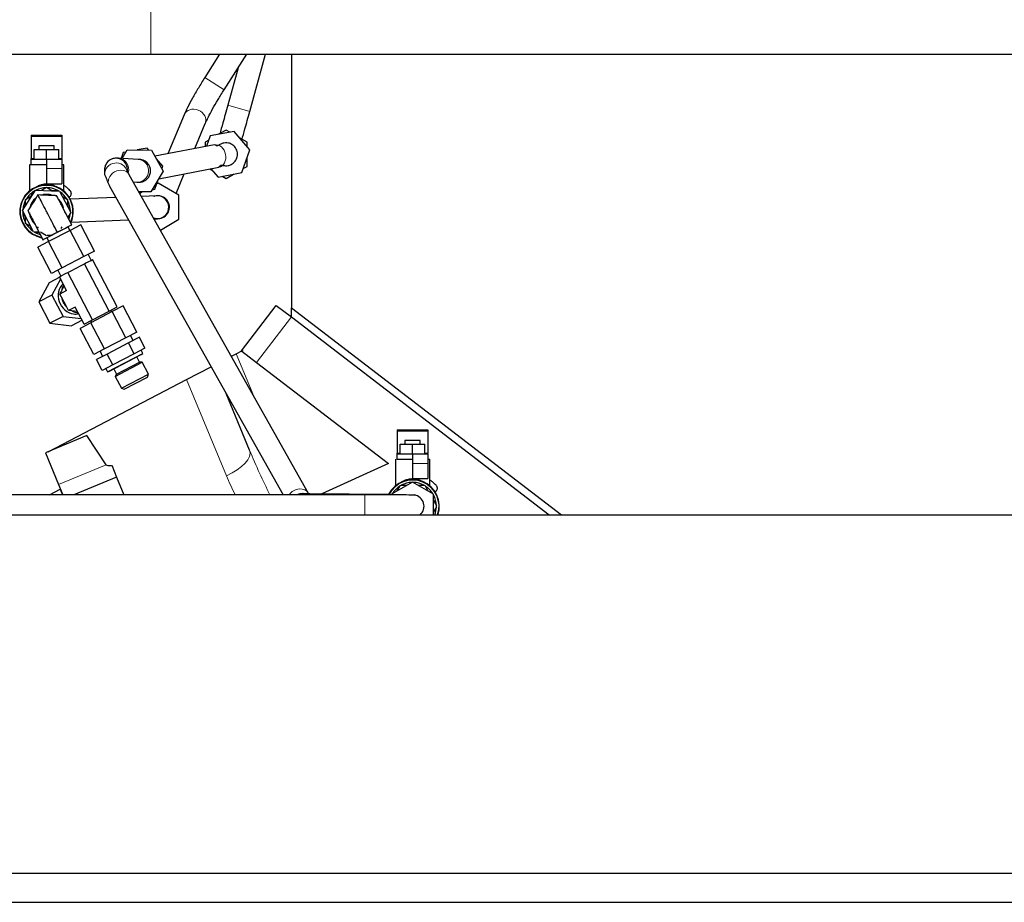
# Model space of a CAD drawing. Header units: inches. Extents: x 0 to 23760, y -13 to 16800.
# Tile 121 of 204: x 11010 to 11526, y 8454 to 8917. Entities that reach past the tile are written whole.
import ezdxf

# ---------------------------------------------------------------- set-up
doc = ezdxf.new("R2010")
doc.units = ezdxf.units.IN
doc.layers.add('254', color=7, linetype='Continuous', true_color=0xffffff)

msp = doc.modelspace()

# ---------------------------------------------------------------- linework, layer by layer
at = {"layer": '254', "color": 110, "linetype": 'Continuous', "lineweight": 13}
for p, q in [((11078.387, 8936.168), (11078.387, 8899.145)), ((11116.874, 8880.54), (11106.759, 8886.992)), ((11130.341, 8869.211), (11118.776, 8872.414)), ((11015.753, 8856.022), (11031.753, 8856.022)), ((11015.753, 8844.46), (11017.253, 8844.46)), ((11030.253, 8844.46), (11031.753, 8844.46)), ((11023.753, 8839.192), (11031.753, 8839.192)), ((11133.879, 8737.556), (11152.14, 8761.358)), ((11123.245, 8742.087), (11132.465, 8719.827)), ((11118.124, 8678.051), (11097.213, 8728.536)), ((11207.719, 8701.402), (11223.719, 8701.402)), ((11207.719, 8689.84), (11209.219, 8689.84)), ((11222.219, 8689.84), (11223.719, 8689.84)), ((11054.991, 8683.859), (11030.101, 8673.549)), ((11215.719, 8684.572), (11223.719, 8684.572)), ((11190.719, 8668.069), (11190.719, 8657.572))]:
    msp.add_line(p, q, dxfattribs=at)
at = {"layer": '254', "color": 2, "linetype": 'Continuous', "lineweight": 25}
for p, q in [((10878.387, 8899.145), (11078.387, 8899.145)), ((11078.387, 8899.145), (11722.407, 8899.145)), ((11114.51, 8899.145), (11106.759, 8886.992)), ((11116.876, 8880.539), (11128.743, 8899.145)), ((11130.341, 8869.211), (11138.63, 8899.144)), ((11152.186, 8899.149), (11152.186, 8766.24)), ((11124.211, 8892.039), (11118.776, 8872.414)), ((11116.876, 8880.539), (11116.874, 8880.54)), ((11095.928, 8867.461), (11087.404, 8847.005)), ((11101.529, 8849.703), (11107.005, 8862.845)), ((11107.005, 8862.845), (11107.05, 8862.958)), ((11015.753, 8856.692), (11015.753, 8856.022)), ((11015.753, 8856.692), (11031.753, 8856.692)), ((11031.753, 8856.692), (11031.753, 8856.022)), ((11109.584, 8856.333), (11107.687, 8850.88)), ((11122.06, 8858.716), (11109.584, 8856.333)), ((11117.886, 8859.421), (11113.996, 8857.175)), ((11119.842, 8858.292), (11117.886, 8859.421)), ((11130.362, 8849.103), (11122.06, 8858.716)), ((11015.753, 8856.022), (11015.753, 8844.46)), ((11027.753, 8851.192), (11019.753, 8851.192)), ((11019.753, 8851.192), (11019.753, 8849.192)), ((11027.753, 8849.192), (11027.753, 8851.192)), ((11031.753, 8856.022), (11031.753, 8844.46)), ((11111.799, 8851.665), (11080.573, 8845.701)), ((11108.842, 8854.2), (11106.886, 8853.07)), ((11106.886, 8853.07), (11106.886, 8850.727)), ((11128.886, 8853.07), (11124.996, 8855.316)), ((11128.886, 8850.812), (11128.886, 8853.07)), ((11017.253, 8849.192), (11023.753, 8849.192)), ((11017.253, 8844.192), (11017.253, 8849.192)), ((11023.753, 8849.192), (11030.253, 8849.192)), ((11023.753, 8844.192), (11023.753, 8849.192)), ((11030.253, 8844.192), (11030.253, 8849.192)), ((11063.979, 8847.621), (11062.911, 8844.553)), ((11063.357, 8844.527), (11066.046, 8849.075)), ((11065.341, 8847.881), (11063.979, 8847.621)), ((11066.046, 8849.075), (11078.747, 8848.941)), ((11076.455, 8850.004), (11071.297, 8849.019)), ((11077.361, 8848.955), (11076.455, 8850.004)), ((11078.747, 8848.941), (11084.982, 8837.874)), ((11126.188, 8837.107), (11130.362, 8849.103)), ((11023.753, 8841.192), (11014.753, 8841.192)), ((11014.753, 8841.192), (11014.753, 8827.416)), ((11015.753, 8844.192), (11015.753, 8844.46)), ((11015.753, 8844.192), (11023.753, 8844.192)), ((11015.753, 8841.192), (11015.753, 8844.192)), ((11023.753, 8844.192), (11031.753, 8844.192)), ((11023.753, 8844.192), (11023.753, 8839.192)), ((11031.753, 8844.192), (11031.753, 8844.46)), ((11031.753, 8844.192), (11031.753, 8839.192)), ((11032.753, 8841.192), (11031.753, 8841.192)), ((11032.753, 8827.416), (11032.753, 8841.192)), ((11071.786, 8844.045), (11061.37, 8844.641)), ((11071.87, 8844.044), (11071.846, 8844.042)), ((11084.757, 8840.391), (11081.325, 8844.366)), ((11128.886, 8840.369), (11128.886, 8844.861)), ((11023.753, 8839.192), (11023.753, 8831.192)), ((11031.753, 8839.192), (11031.753, 8831.192)), ((11054.185, 8838.644), (11054.193, 8836.148)), ((11066.188, 8837.723), (11066.185, 8838.684)), ((11161.178, 8668.773), (11067.162, 8835.942)), ((11084.982, 8837.874), (11078.516, 8826.942)), ((11082.616, 8833.874), (11114.05, 8839.878)), ((11084.302, 8839.082), (11084.757, 8840.391)), ((11091.715, 8826.151), (11095.998, 8836.43)), ((11109.305, 8838.972), (11110.776, 8838.123)), ((11109.938, 8839.093), (11113.712, 8834.723)), ((11113.712, 8834.723), (11126.188, 8837.107)), ((11117.886, 8834.018), (11121.776, 8836.264)), ((11126.93, 8839.239), (11128.886, 8840.369)), ((11023.753, 8831.192), (11031.753, 8831.192)), ((11069.284, 8832.169), (11071.101, 8832.065)), ((11080.583, 8828.395), (11082.309, 8833.355)), ((11082.209, 8831.639), (11081.587, 8831.28)), ((11093.209, 8825.288), (11082.209, 8831.639)), ((11115.93, 8835.147), (11117.886, 8834.018)), ((11011.063, 8817.246), (11017.888, 8827.959)), ((11015.701, 8824.745), (11017.195, 8827.334)), ((11017.888, 8827.959), (11030.578, 8827.405)), ((11021.03, 8827.821), (11023.753, 8829.394)), ((11023.753, 8829.394), (11026.922, 8827.564)), ((11026.701, 8827.692), (11029.69, 8827.692)), ((11030.578, 8827.405), (11036.443, 8816.138)), ((11056.702, 8830.06), (11147.804, 8668.073)), ((11078.516, 8826.942), (11072.186, 8827.009)), ((11072.296, 8826.812), (11073.265, 8826.997)), ((11074.152, 8826.988), (11072.677, 8826.136)), ((11079.221, 8828.135), (11080.583, 8828.395)), ((11093.209, 8812.587), (11093.209, 8825.288)), ((11012.753, 8823.043), (11015.922, 8824.872)), ((11012.753, 8819.898), (11012.753, 8823.043)), ((11032.03, 8824.615), (11034.753, 8823.043)), ((11034.753, 8823.043), (11034.753, 8819.384)), ((11060.059, 8824.091), (11036.163, 8823.173)), ((11081.555, 8824.917), (11073.535, 8824.609)), ((11016.928, 8805.979), (11011.063, 8817.246)), ((11012.753, 8813.745), (11011.258, 8816.334)), ((11031.707, 8819.821), (11031.783, 8819.67)), ((11034.753, 8819.639), (11036.248, 8817.05)), ((11036.443, 8816.138), (11034.891, 8813.702)), ((11012.753, 8810.341), (11012.753, 8814)), ((11015.476, 8808.769), (11012.753, 8810.341)), ((11016.728, 8811.771), (11016.627, 8811.971)), ((11041.715, 8809.695), (11036.076, 8806.76)), ((11036.624, 8811.182), (11066.67, 8812.336)), ((11048.872, 8795.947), (11041.715, 8809.695)), ((11080.146, 8812.854), (11082.015, 8812.926)), ((11083.462, 8806.959), (11093.209, 8812.587)), ((11019.814, 8805.853), (11016.928, 8805.979)), ((11019.898, 8805.692), (11017.816, 8805.692)), ((11023.753, 8803.99), (11020.584, 8805.82)), ((11036.076, 8806.76), (11024.81, 8800.895)), ((11026.627, 8804.378), (11032.09, 8807.222)), ((11031.806, 8808.639), (11031.258, 8807.69)), ((11036.037, 8806.739), (11034.998, 8808.735)), ((11043.234, 8793.011), (11036.076, 8806.76)), ((11024.81, 8800.895), (11019.182, 8797.965)), ((11023.821, 8802.917), (11024.86, 8800.921)), ((11031.967, 8787.146), (11024.81, 8800.895)), ((11026.339, 8784.217), (11019.182, 8797.965)), ((11048.872, 8795.947), (11043.234, 8793.011)), ((11047.205, 8791.133), (11045.589, 8794.237)), ((11043.234, 8793.011), (11031.967, 8787.146)), ((11041.841, 8788.341), (11043.571, 8789.241)), ((11043.571, 8789.241), (11044.436, 8789.692)), ((11056.5, 8764.405), (11043.571, 8789.241)), ((11044.436, 8789.692), (11047.062, 8791.059)), ((11047.062, 8791.059), (11047.928, 8791.509)), ((11060.857, 8766.673), (11047.928, 8791.509)), ((11031.967, 8787.146), (11026.339, 8784.217)), ((11029.622, 8785.926), (11031.238, 8782.821)), ((11031.379, 8782.895), (11034.001, 8784.259)), ((11034.001, 8784.259), (11034.865, 8784.709)), ((11034.865, 8784.709), (11036.594, 8785.609)), ((11047.794, 8759.873), (11034.865, 8784.709)), ((11036.594, 8785.609), (11041.841, 8788.341)), ((11025.18, 8779.331), (11019.66, 8769.298)), ((11030.653, 8782.18), (11025.18, 8779.331)), ((11031.137, 8781.251), (11026.528, 8772.873)), ((11030.516, 8782.445), (11031.379, 8782.895)), ((11034.252, 8775.267), (11030.516, 8782.445)), ((11034.252, 8775.267), (11030.667, 8773.4)), ((11030.667, 8773.4), (11031.514, 8774.94)), ((11031.514, 8774.94), (11033.008, 8777.657)), ((11026.528, 8772.873), (11019.66, 8769.298)), ((11019.66, 8769.298), (11025.525, 8758.031)), ((11026.528, 8772.873), (11032.393, 8761.607)), ((11031.567, 8771.671), (11030.667, 8773.4)), ((11034.298, 8766.423), (11031.567, 8771.671)), ((11035.199, 8764.694), (11034.298, 8766.423)), ((11038.784, 8766.561), (11035.199, 8764.694)), ((11036.946, 8764.505), (11035.199, 8764.694)), ((11040.028, 8764.171), (11036.946, 8764.505)), ((11043.445, 8757.609), (11038.784, 8766.561)), ((11058.24, 8764.184), (11046.974, 8758.319)), ((11047.794, 8759.873), (11056.5, 8764.405)), ((11056.5, 8764.405), (11060.857, 8766.673)), ((11057.934, 8764.024), (11057.473, 8764.911)), ((11063.879, 8767.119), (11058.24, 8764.184)), ((11065.398, 8750.435), (11058.24, 8764.184)), ((11071.036, 8753.37), (11063.879, 8767.119)), ((11125.945, 8743.643), (11144.206, 8767.445)), ((11144.206, 8767.445), (11152.14, 8761.358)), ((11152.186, 8766.24), (11293.805, 8657.573)), ((11152.264, 8761.261), (11152.264, 8766.177)), ((11032.393, 8761.607), (11025.525, 8758.031)), ((11032.393, 8761.607), (11041.899, 8760.577)), ((11042.383, 8759.647), (11036.91, 8756.798)), ((11046.974, 8758.319), (11041.346, 8755.389)), ((11043.445, 8757.609), (11047.794, 8759.873)), ((11046.828, 8759.37), (11047.29, 8758.483)), ((11054.131, 8744.57), (11046.974, 8758.319)), ((11152.14, 8761.358), (11287.414, 8657.574)), ((11025.525, 8758.031), (11036.91, 8756.798)), ((11048.503, 8741.64), (11041.346, 8755.389)), ((11071.036, 8753.37), (11065.398, 8750.435)), ((11065.398, 8750.435), (11054.131, 8744.57)), ((11066.783, 8747.774), (11055.516, 8741.909)), ((11072.421, 8750.709), (11066.783, 8747.774)), ((11069.738, 8742.097), (11066.783, 8747.774)), ((11069.138, 8749), (11067.753, 8751.661)), ((11075.376, 8745.032), (11072.421, 8750.709)), ((11054.131, 8744.57), (11048.503, 8741.64)), ((11051.786, 8743.349), (11053.172, 8740.688)), ((11075.376, 8745.032), (11069.738, 8742.097)), ((11074.325, 8742.284), (11073.423, 8744.016)), ((11123.245, 8742.087), (11126.541, 8743.803)), ((11125.945, 8743.643), (11126.062, 8743.554)), ((11126.247, 8743.412), (11133.879, 8737.556)), ((11055.516, 8741.909), (11049.888, 8738.979)), ((11052.843, 8733.302), (11049.888, 8738.979)), ((11058.471, 8736.232), (11055.516, 8741.909)), ((11055.698, 8732.587), (11074.325, 8742.284)), ((11056.708, 8732.945), (11073.452, 8741.661)), ((11069.738, 8742.097), (11058.471, 8736.232)), ((11059.758, 8730.202), (11073.95, 8737.59)), ((11060.502, 8731.371), (11072.566, 8737.65)), ((11072.566, 8737.65), (11071.112, 8740.443)), ((11073.95, 8737.59), (11072.566, 8737.65)), ((11073.452, 8741.661), (11074.325, 8742.284)), ((11077.194, 8731.358), (11073.95, 8737.59)), ((11120.693, 8740.759), (11123.245, 8742.087)), ((11133.879, 8737.556), (11203.027, 8684.505)), ((11058.471, 8736.232), (11052.843, 8733.302)), ((11054.796, 8734.319), (11055.698, 8732.587)), ((11055.698, 8732.587), (11056.708, 8732.945)), ((11059.049, 8734.163), (11060.502, 8731.371)), ((11097.213, 8728.536), (11110.043, 8735.215)), ((11024.525, 8690.697), (11097.213, 8728.536)), ((11060.502, 8731.371), (11059.758, 8730.202)), ((11059.758, 8730.202), (11063.002, 8723.97)), ((11063.002, 8723.97), (11077.194, 8731.358)), ((11064.529, 8723.489), (11076.712, 8729.832)), ((11076.712, 8729.832), (11077.194, 8731.358)), ((11063.002, 8723.97), (11064.529, 8723.489)), ((11130.255, 8691.424), (11117.911, 8721.226)), ((11207.719, 8702.072), (11207.719, 8701.402)), ((11207.719, 8702.072), (11223.719, 8702.072)), ((11207.719, 8701.402), (11207.719, 8689.84)), ((11223.719, 8702.072), (11223.719, 8701.402)), ((11223.719, 8701.402), (11223.719, 8689.84)), ((11044.846, 8699.114), (11023.222, 8690.157)), ((11054.991, 8683.859), (11044.846, 8699.114)), ((11219.719, 8696.572), (11211.719, 8696.572)), ((11211.719, 8696.572), (11211.719, 8694.572)), ((11219.719, 8694.572), (11219.719, 8696.572)), ((11209.219, 8694.572), (11215.719, 8694.572)), ((11209.219, 8689.572), (11209.219, 8694.572)), ((11215.719, 8694.572), (11222.219, 8694.572)), ((11215.719, 8689.572), (11215.719, 8694.572)), ((11222.219, 8689.572), (11222.219, 8694.572)), ((11023.222, 8690.157), (11030.101, 8673.549)), ((11206.719, 8686.687), (11206.719, 8672.796)), ((11207.719, 8689.572), (11207.719, 8689.84)), ((11207.719, 8689.572), (11215.719, 8689.572)), ((11207.719, 8686.572), (11207.719, 8689.572)), ((11215.719, 8689.572), (11215.719, 8684.572)), ((11215.719, 8689.572), (11223.719, 8689.572)), ((11223.719, 8689.572), (11223.719, 8689.84)), ((11223.719, 8689.572), (11223.719, 8684.572)), ((11224.719, 8672.795), (11224.719, 8686.687)), ((11057.898, 8683.529), (11060.454, 8677.357)), ((11203.027, 8684.505), (11168.094, 8668.574)), ((11215.719, 8684.572), (11215.719, 8676.572)), ((11223.719, 8684.572), (11223.719, 8676.572)), ((11060.454, 8677.357), (11038.036, 8668.072)), ((11060.454, 8677.357), (11064.3, 8668.072)), ((11215.719, 8676.572), (11223.719, 8676.572)), ((11025.209, 8668.072), (11030.85, 8671.008)), ((11030.101, 8673.549), (11032.37, 8668.072)), ((11030.85, 8671.008), (11032.068, 8668.069)), ((11215.719, 8674.773), (11204.719, 8668.422)), ((11207.666, 8670.124), (11209.161, 8672.713)), ((11209.782, 8673.072), (11212.771, 8673.072)), ((11226.719, 8668.422), (11215.719, 8674.773)), ((11218.667, 8673.072), (11221.656, 8673.072)), ((11222.277, 8672.713), (11223.772, 8670.124)), ((11190.719, 8668.072), (10964.209, 8668.072)), ((11203.134, 8668.205), (11161.807, 8668.64)), ((11190.719, 8668.072), (11190.719, 8668.069)), ((11226.719, 8657.572), (11226.719, 8668.422)), ((11226.719, 8665.019), (11228.214, 8662.43)), ((11228.214, 8661.713), (11226.719, 8659.124)), ((11005.643, 8657.572), (12148.643, 8657.572)), ((11005.643, 8469.572), (12148.643, 8469.572)), ((11005.643, 8454.285), (12148.643, 8454.285))]:
    msp.add_line(p, q, dxfattribs=at)
for centre, radius, start, end in [((11023.753, 8816.692), 14, 90, 259.3125), ((11023.753, 8816.692), 14, 335.58187, 90), ((11023.753, 8816.692), 12.5, 121.64236, 148.35792), ((11023.753, 8816.692), 12.5, 118.35764, 121.64236), ((11023.753, 8816.692), 12.5, 91.64208, 115.85685), ((11023.753, 8816.692), 9, 90, 103.03313), ((11023.753, 8816.692), 9, 70.29, 90), ((11023.753, 8816.692), 12.5, 61.64236, 88.35792), ((11023.753, 8816.692), 12.5, 58.35764, 61.64236), ((11023.753, 8816.692), 12.5, 30.8844, 55.85685), ((11023.753, 8816.692), 12.5, 151.64208, 175.85685), ((11023.753, 8816.692), 9, 130.74187, 164.21062), ((11023.753, 8816.692), 9, 10.97437, 44.01), ((11023.753, 8816.692), 12.5, 1.64236, 28.35792), ((11082.209, 8818.937), 6, 246.81938, 77.90625), ((11023.753, 8816.692), 12.5, 178.35764, 181.64236), ((11023.753, 8816.692), 12.5, 181.64236, 208.35792), ((11023.753, 8816.692), 9, 184.74188, 225.3825), ((11023.753, 8816.692), 12.5, 341.1543, 355.85685), ((11023.753, 8816.692), 12.5, 358.35764, 1.64236), ((11023.753, 8816.692), 12.5, 211.64208, 235.85685), ((11023.753, 8816.692), 12.5, 238.35764, 241.64236), ((11023.753, 8816.692), 12.5, 241.64236, 253.557), ((11023.753, 8816.692), 12.5, 271.64208, 285.86344), ((11215.719, 8662.072), 14, 341.25187, 154.01812), ((11215.719, 8662.072), 12.5, 121.64236, 148.35792), ((11215.719, 8662.072), 12.5, 118.35764, 121.64236), ((11215.719, 8662.072), 12.5, 91.64208, 118.35764), ((11215.719, 8662.072), 12.5, 61.64236, 88.35792), ((11215.719, 8662.072), 12.5, 58.35764, 61.64236), ((11215.719, 8662.072), 12.5, 31.64208, 58.35764), ((11157.72, 8662.683), 6, 96.26625, 116.08312), ((11215.719, 8662.072), 6, 311.41125, 80.33062), ((11215.719, 8662.072), 12.5, 1.64236, 28.35792), ((11215.719, 8662.072), 12.5, 338.89987, 358.35764), ((11215.719, 8662.072), 12.5, 358.35764, 1.64236)]:
    msp.add_arc(centre, radius, start, end, dxfattribs=at)
at = {"layer": '254', "color": 110, "linetype": 'Continuous', "lineweight": 13}
for centre, start, end in [((11023.753, 8816.692), 90, 258.37313), ((11023.753, 8816.692), 336.49875, 90), ((11215.719, 8662.072), 340.83, 154.04625)]:
    msp.add_arc(centre, 13.7, start, end, dxfattribs=at)
for centre, major_axis, ratio, start_param, end_param in [((11101.466, 8865.153), (-5.538, 2.308), 0.8453457, 3.1656225, 6.2831624), ((11112.925, 8845.772), (-1.126, 5.893), 0.7979576, 3.1416205, 6.283115), ((11060.193, 8836.168), (-6, -0.02), 0.9999501, 3.3727888, 6.2804117), ((11061.027, 8838.651), (0.343, 5.99), 0.9664043, 4.5020551, 6.2732261), ((11071.444, 8838.055), (0.343, 5.99), 0.9664043, 3.1416473, 6.2831417), ((11061.932, 8833.001), (-5.23, -2.941), 0.8554791, 3.1416211, 6.2831156), ((11081.785, 8818.921), (-0.23, 5.996), 0.9830413, 3.1416455, 6.28314), ((11114.549, 8684.918), (-15.706, -6.506), 0.4540206, 1.6104971, 3.1415927), ((11141.079, 8699.264), (-26.701, 65.994), 0.1824278, 1.6158849, 1.987966), ((11144.653, 8692.397), (-25.225, 65.165), 0.4288082, 1.6252309, 1.7834421), ((11155.949, 8665.832), (-5.23, -2.941), 0.8554791, 3.1533039, 5.269952), ((11161.744, 8662.64), (-0.063, -6), 0.8390025, 3.1414981, 3.5893714)]:
    msp.add_ellipse(centre, major_axis=major_axis, ratio=ratio, start_param=start_param, end_param=end_param, dxfattribs=at)
at = {"layer": '254', "color": 2, "linetype": 'Continuous', "lineweight": 25}
for centre, major_axis, ratio, start_param, end_param in [((11060.185, 8838.664), (-6, -0.02), 0.9999501, 3.1416091, 6.2831609), ((11072.281, 8838.008), (-6, 0), 1, 3.0685506, 4.785431), ((11037.913, 8771.64), (-4.156, 7.983), 0.8662907, 0.2030728, 2.6005007), ((11039.464, 8772.447), (-4.156, 7.983), 0.8662907, 0.4400108, 0.8584949), ((11039.464, 8772.447), (-4.156, 7.983), 0.8662907, 1.2359002, 1.9056925), ((11039.464, 8772.447), (-4.156, 7.983), 0.8662907, 2.2830977, 2.7015819), ((11037.913, 8771.64), (-4.156, 7.983), 0.8662907, 2.6005007, 2.9385164), ((11401.224, 8834.745), (346.273, 150.812), 0.0353801, 3.1478897, 3.2576361)]:
    msp.add_ellipse(centre, major_axis=major_axis, ratio=ratio, start_param=start_param, end_param=end_param, dxfattribs=at)
for points, knots in [([(11106.759, 8886.991), (11105.565, 8885.114), (11103.29, 8881.43), (11100.16, 8876.007), (11097.592, 8871.151), (11096.383, 8868.545), (11095.896, 8867.382)], [0, 0, 0, 0, 0.2472389, 0.4972896, 0.7489344, 1, 1, 1, 1]), ([(11107.037, 8862.924), (11107.45, 8863.909), (11108.494, 8866.149), (11110.776, 8870.438), (11113.634, 8875.359), (11115.747, 8878.769), (11116.875, 8880.539)], [0, 0, 0, 0, 0.248928, 0.4970747, 0.7469416, 1, 1, 1, 1]), ([(11118.776, 8872.414), (11117.86, 8869.105), (11116.406, 8863.857), (11115.095, 8859.122), (11114.598, 8857.329)], [0, 0, 0, 0, 0.5797887, 1, 1, 1, 1]), ([(11126.22, 8854.33), (11126.701, 8856.069), (11127.994, 8860.738), (11129.424, 8865.903), (11130.341, 8869.211)], [0, 0, 0, 0, 0.4108602, 1, 1, 1, 1]), ([(11123.848, 8846.16), (11123.892, 8846.584), (11123.892, 8847.477), (11123.563, 8848.832), (11122.913, 8850.095), (11122.034, 8851.119), (11120.809, 8852.044), (11119.26, 8852.654), (11117.557, 8852.772), (11116.15, 8852.513), (11115.073, 8852.086), (11114.299, 8851.661), (11113.583, 8851.237), (11113.056, 8851.079), (11112.597, 8851.514), (11112.103, 8851.592), (11111.792, 8851.664)], [0, 0, 0, 0, 0.0469917, 0.1008327, 0.154575, 0.2055836, 0.2517368, 0.3276836, 0.3935745, 0.4522885, 0.5031701, 0.5477364, 0.5887318, 0.6708907, 0.7655494, 1, 1, 1, 1]), ([(11114.058, 8839.88), (11114.155, 8840.182), (11114.704, 8840.465), (11114.944, 8841.114), (11115.898, 8840.935), (11116.608, 8840.794), (11117.641, 8840.676), (11119.044, 8840.764), (11120.767, 8841.33), (11122.182, 8842.413), (11123.109, 8843.674), (11123.601, 8844.808), (11123.851, 8845.663), (11123.848, 8846.121), (11123.848, 8846.16)], [0, 0, 0, 0, 0.2931163, 0.4623147, 0.5058203, 0.5513898, 0.6033674, 0.6665323, 0.7447073, 0.8384196, 0.889954, 0.9422043, 0.9950913, 1, 1, 1, 1]), ([(11061.43, 8844.638), (11061.306, 8844.649), (11060.991, 8844.662), (11059.943, 8844.684), (11058.386, 8844.441), (11056.708, 8843.584), (11055.416, 8842.414), (11054.442, 8840.738), (11054.203, 8839.44), (11054.185, 8838.716)], [0, 0, 0, 0, 0.0812222, 0.1674863, 0.3794106, 0.5134489, 0.664811, 0.8267231, 1, 1, 1, 1]), ([(11067.162, 8835.942), (11066.828, 8836.552), (11066.347, 8837.395), (11066.138, 8837.735), (11066.107, 8837.725), (11066.106, 8837.724)], [0, 0, 0, 0, 0.5261656, 0.9939821, 1, 1, 1, 1]), ([(11071.042, 8832.069), (11071.131, 8832.06), (11071.381, 8832.049), (11072.313, 8832.009), (11073.807, 8832.174), (11075.477, 8832.915), (11076.827, 8833.998), (11077.898, 8835.617), (11078.21, 8836.898), (11078.268, 8837.614)], [0, 0, 0, 0, 0.0805468, 0.16454, 0.3712657, 0.5045023, 0.6574954, 0.8238637, 1, 1, 1, 1]), ([(11035.336, 8824.226), (11035.554, 8824.293), (11036, 8824.517), (11036.475, 8825.044), (11036.715, 8825.636), (11036.771, 8826.148), (11036.719, 8826.571), (11036.61, 8826.902), (11036.489, 8827.141), (11036.393, 8827.287), (11036.334, 8827.364), (11036.312, 8827.392), (11036.301, 8827.406), (11036.29, 8827.419), (11036.276, 8827.436), (11036.205, 8827.52), (11035.728, 8828.078), (11034.432, 8829.319), (11033.359, 8830.119), (11032.884, 8830.434)], [0, 0, 0, 0, 0.0529586, 0.1137927, 0.1607494, 0.1995634, 0.2323657, 0.2593629, 0.280262, 0.2945938, 0.3001068, 0.302972, 0.305361, 0.3088516, 0.316007, 0.3395776, 0.5857431, 0.8322377, 1, 1, 1, 1]), ([(11019.221, 8825.398), (11018.232, 8823.846), (11016.734, 8821.529), (11015.039, 8818.788), (11014.24, 8817.628), (11013.995, 8817.187), (11013.964, 8817.151), (11013.953, 8817.132), (11013.95, 8817.119), (11013.989, 8817.017), (11014.084, 8816.867), (11014.26, 8816.504), (11014.405, 8816.235), (11014.514, 8816.032)], [0, 0, 0, 0, 0.5001296, 0.7501631, 0.8752147, 0.8829583, 0.8870412, 0.8879839, 0.8888402, 0.8906076, 0.9168589, 0.9373931, 1, 1, 1, 1]), ([(11029.409, 8805.826), (11028.627, 8807.329), (11027.062, 8810.335), (11025.302, 8813.717), (11024.128, 8815.971), (11023.345, 8817.476), (11021.985, 8820.089), (11020.276, 8823.371), (11019.423, 8825.01), (11019.247, 8825.348), (11019.22, 8825.4), (11019.222, 8825.396), (11019.22, 8825.399), (11019.221, 8825.398), (11019.221, 8825.398), (11019.221, 8825.398)], [0, 0, 0, 0, 0.1323611, 0.2647221, 0.2978124, 0.3309027, 0.3970832, 0.5294443, 0.6618053, 0.6948956, 0.7114407, 0.7279859, 0.7941664, 0.9265275, 1, 1, 1, 1]), ([(11029.593, 8823.882), (11029.489, 8824.087), (11029.336, 8824.396), (11029.134, 8824.746), (11029.065, 8824.909), (11029.026, 8824.967), (11029.004, 8824.976), (11028.974, 8824.97), (11028.93, 8824.972), (11028.866, 8824.977), (11028.751, 8824.985), (11028.545, 8824.993), (11028.176, 8825.005), (11027.517, 8825.036), (11026.342, 8825.088), (11023.525, 8825.21), (11021.059, 8825.318), (11019.221, 8825.398)], [0, 0, 0, 0, 0.062607, 0.0937048, 0.1093936, 0.111161, 0.1120173, 0.1158688, 0.118868, 0.1240567, 0.1333281, 0.150116, 0.1802164, 0.2337365, 0.3292395, 0.4998694, 1, 1, 1, 1]), ([(11030.218, 8822.676), (11030.009, 8823.077), (11029.659, 8823.751), (11029.277, 8824.498), (11029.087, 8824.848), (11029.041, 8824.946), (11029.02, 8824.974), (11028.957, 8824.969), (11028.837, 8824.981), (11028.645, 8824.989), (11028.332, 8824.999), (11028.098, 8825.009), (11027.94, 8825.016)], [0, 0, 0, 0, 0.3695298, 0.6203135, 0.6830094, 0.6986834, 0.7065204, 0.7143574, 0.7457053, 0.8084013, 0.8710972, 1, 1, 1, 1]), ([(11036.949, 8809.751), (11035.365, 8812.795), (11033.369, 8816.629), (11031.145, 8820.901), (11030.402, 8822.328), (11030.05, 8823.005), (11029.82, 8823.446), (11029.667, 8823.741), (11029.574, 8823.92), (11029.575, 8823.918), (11029.581, 8823.906)], [0, 0, 0, 0, 0.539186, 0.6847077, 0.7480355, 0.8010494, 0.8341023, 0.8745499, 0.9271259, 1, 1, 1, 1]), ([(11083.457, 8824.765), (11083.25, 8824.827), (11082.71, 8824.951), (11081.702, 8824.95), (11080.78, 8824.788), (11080.27, 8824.631), (11080.141, 8824.591), (11080.101, 8824.581), (11080.094, 8824.581), (11080.094, 8824.582)], [0, 0, 0, 0, 0.1613263, 0.4213959, 0.7711729, 0.8826022, 0.9288085, 0.9724332, 1, 1, 1, 1]), ([(11014.501, 8816.056), (11014.495, 8816.068), (11014.494, 8816.07), (11014.587, 8815.891), (11014.741, 8815.596), (11014.97, 8815.155), (11015.323, 8814.478), (11016.065, 8813.051), (11018.289, 8808.779), (11020.285, 8804.945), (11021.87, 8801.901)], [0, 0, 0, 0, 0.0728741, 0.1254501, 0.1658977, 0.1989506, 0.2519645, 0.3152923, 0.460814, 1, 1, 1, 1]), ([(11033.392, 8816.583), (11033.365, 8816.634), (11033.238, 8816.895), (11033.101, 8817.149), (11032.992, 8817.352)], [0, 0, 0, 0, 0.2028583, 1, 1, 1, 1]), ([(11016.571, 8812.081), (11016.539, 8812.143), (11016.491, 8812.235), (11016.433, 8812.346), (11016.405, 8812.399), (11016.395, 8812.419), (11016.394, 8812.422), (11016.393, 8812.423), (11016.393, 8812.423), (11016.393, 8812.422), (11016.394, 8812.42), (11016.398, 8812.413), (11016.409, 8812.392), (11016.443, 8812.327), (11016.734, 8811.768), (11017.017, 8811.224), (11017.276, 8810.726)], [0, 0, 0, 0, 0.0941065, 0.1415866, 0.1705284, 0.174424, 0.1758972, 0.1771138, 0.1781809, 0.1792648, 0.1805371, 0.1821185, 0.1926033, 0.2111681, 0.2775408, 1, 1, 1, 1]), ([(11017.479, 8810.34), (11017.624, 8810.062), (11017.91, 8809.509), (11018.229, 8808.886), (11018.419, 8808.536), (11018.465, 8808.438), (11018.486, 8808.41), (11018.549, 8808.415), (11018.669, 8808.403), (11018.861, 8808.395), (11019.173, 8808.385), (11019.407, 8808.375), (11019.564, 8808.368)], [0, 0, 0, 0, 0.2894514, 0.5722568, 0.6429581, 0.6606335, 0.6694712, 0.6783088, 0.7136595, 0.7843609, 0.8550622, 1, 1, 1, 1]), ([(11029.409, 8805.826), (11031.294, 8806.807), (11033.415, 8807.911), (11035.771, 8809.138), (11036.299, 8809.412), (11036.657, 8809.599), (11036.804, 8809.675), (11036.894, 8809.722), (11036.945, 8809.749), (11036.951, 8809.752), (11036.947, 8809.75), (11036.953, 8809.753), (11036.943, 8809.748), (11036.949, 8809.751), (11036.949, 8809.751)], [0, 0, 0, 0, 0.5, 0.5625, 0.625, 0.640625, 0.65625, 0.6640625, 0.6660156, 0.6679688, 0.671875, 0.6875, 0.75, 1, 1, 1, 1]), ([(11021.87, 8801.901), (11021.875, 8801.904), (11021.865, 8801.899), (11021.876, 8801.905), (11021.866, 8801.899), (11021.872, 8801.903), (11021.868, 8801.9), (11021.874, 8801.903), (11021.925, 8801.93), (11022.015, 8801.977), (11022.162, 8802.053), (11022.52, 8802.24), (11023.048, 8802.515), (11025.404, 8803.741), (11027.525, 8804.845), (11029.409, 8805.826)], [0, 0, 0, 0, 0.19998, 0.399985, 0.4499862, 0.4624866, 0.4656116, 0.4671742, 0.4687367, 0.4749869, 0.4874872, 0.4999875, 0.5499887, 0.59999, 1, 1, 1, 1]), ([(11211.595, 8686.572), (11211.183, 8686.572), (11210.786, 8686.572), (11210.037, 8686.572), (11209.683, 8686.572), (11209.027, 8686.572), (11208.724, 8686.572), (11208.176, 8686.572), (11207.932, 8686.572), (11207.719, 8686.572)], [0, 0, 0, 0, 0.25, 0.25, 0.5, 0.5, 0.75, 0.75, 1, 1, 1, 1]), ([(11215.719, 8686.572), (11215.362, 8686.572), (11215.005, 8686.572), (11214.296, 8686.572), (11213.944, 8686.572), (11213.25, 8686.572), (11212.908, 8686.572), (11212.239, 8686.572), (11211.912, 8686.572), (11211.595, 8686.572)], [0, 0, 0, 0, 0.25, 0.25, 0.5, 0.5, 0.75, 0.75, 1, 1, 1, 1]), ([(11224.719, 8686.572), (11224.719, 8686.572), (11224.698, 8686.572), (11224.613, 8686.572), (11224.549, 8686.572), (11224.381, 8686.572), (11224.276, 8686.572), (11224.027, 8686.572), (11223.882, 8686.572), (11223.718, 8686.572)], [0, 0, 0, 0, 0.2496952, 0.2496952, 0.4997968, 0.4997968, 0.7498984, 0.7498984, 1, 1, 1, 1]), ([(11227.239, 8669.588), (11227.25, 8669.591), (11227.491, 8669.658), (11227.958, 8669.888), (11228.441, 8670.423), (11228.681, 8671.016), (11228.737, 8671.527), (11228.685, 8671.951), (11228.576, 8672.282), (11228.455, 8672.521), (11228.359, 8672.667), (11228.3, 8672.744), (11228.278, 8672.771), (11228.267, 8672.786), (11228.256, 8672.799), (11228.242, 8672.816), (11228.171, 8672.899), (11227.694, 8673.458), (11226.398, 8674.699), (11225.324, 8675.499), (11224.85, 8675.814)], [0, 0, 0, 0, 0.002503, 0.0576896, 0.1182197, 0.1649419, 0.2035619, 0.2362004, 0.2630627, 0.2838575, 0.2981176, 0.3036031, 0.306454, 0.3088311, 0.3123042, 0.3194239, 0.3428767, 0.5878126, 0.8330758, 1, 1, 1, 1]), ([(11217.303, 8667.859), (11217.134, 8667.891), (11215.608, 8667.948), (11209.506, 8668.014), (11200.669, 8668.057), (11194.189, 8668.069), (11190.719, 8668.071)], [0, 0, 0, 0, 0.2551648, 0.5072757, 0.7556024, 1, 1, 1, 1])]:
    msp.add_open_spline(points, degree=3, knots=knots, dxfattribs=at)
for points, degree in [([(11054.193, 8836.165), (11056.702, 8830.061)], 1), ([(11029.593, 8823.882), (11029.578, 8823.912), (11029.562, 8823.942)], 2), ([(11014.482, 8816.092), (11014.498, 8816.062), (11014.514, 8816.032)], 2), ([(11161.824, 8668.64), (11157.478, 8668.687), (11157.062, 8668.647)], 2)]:
    msp.add_open_spline(points, degree=degree, dxfattribs=at)
at = {"layer": '254', "color": 110, "linetype": 'Continuous', "lineweight": 13}
for points, knots in [([(11018.422, 8829.646), (11018.486, 8829.685), (11018.552, 8829.724), (11018.852, 8829.9), (11019.095, 8830.032), (11019.475, 8830.218), (11019.605, 8830.278), (11019.803, 8830.365), (11019.87, 8830.394), (11020.005, 8830.45), (11020.074, 8830.477), (11020.417, 8830.611), (11020.699, 8830.708), (11021.276, 8830.877), (11021.573, 8830.95), (11022.029, 8831.039), (11022.183, 8831.066), (11022.378, 8831.094), (11022.417, 8831.1), (11022.496, 8831.11), (11022.613, 8831.125), (11022.731, 8831.138), (11023.122, 8831.177), (11023.436, 8831.192), (11024.065, 8831.192), (11024.38, 8831.177), (11024.734, 8831.142), (11024.773, 8831.138), (11024.852, 8831.13), (11024.892, 8831.125), (11025.01, 8831.111), (11025.244, 8831.079), (11025.474, 8831.04), (11025.929, 8830.951), (11026.225, 8830.878), (11026.66, 8830.751), (11026.803, 8830.706), (11027.015, 8830.634), (11027.085, 8830.609), (11027.19, 8830.57), (11027.225, 8830.557), (11027.294, 8830.531), (11027.605, 8830.412), (11027.901, 8830.281), (11028.406, 8830.034), (11028.648, 8829.904), (11029.115, 8829.63), (11029.339, 8829.488), (11029.608, 8829.304), (11029.661, 8829.266), (11029.766, 8829.192), (11029.922, 8829.079), (11030.072, 8828.965), (11030.201, 8828.863), (11030.233, 8828.838), (11030.265, 8828.812)], [0, 0, 0, 0, 0.0195169, 0.0195169, 0.0887259, 0.0887259, 0.1233303, 0.1233303, 0.1406326, 0.1406326, 0.1579348, 0.1579348, 0.2271437, 0.2271437, 0.2963527, 0.2963527, 0.3309572, 0.3309572, 0.3396083, 0.3396083, 0.3482594, 0.3655616, 0.3655616, 0.4347706, 0.4347706, 0.5039795, 0.5039795, 0.5126306, 0.5126306, 0.5212817, 0.5212817, 0.538584, 0.5731885, 0.5731885, 0.6423974, 0.6423974, 0.6770019, 0.6770019, 0.6943041, 0.6943041, 0.7029552, 0.7029552, 0.7116063, 0.7808153, 0.7808153, 0.8500242, 0.8500242, 0.9192332, 0.9192332, 0.9365354, 0.9365354, 0.9538376, 0.9884421, 0.9884421, 1, 1, 1, 1]), ([(11209.317, 8674.279), (11209.505, 8674.426), (11209.702, 8674.572), (11210.017, 8674.788), (11210.127, 8674.861), (11210.352, 8675.004), (11210.467, 8675.074), (11210.817, 8675.28), (11211.061, 8675.411), (11211.441, 8675.597), (11211.571, 8675.657), (11211.769, 8675.745), (11211.836, 8675.773), (11211.971, 8675.829), (11212.04, 8675.857), (11212.383, 8675.991), (11212.665, 8676.087), (11213.242, 8676.257), (11213.539, 8676.33), (11213.995, 8676.419), (11214.149, 8676.445), (11214.344, 8676.474), (11214.383, 8676.479), (11214.462, 8676.49), (11214.579, 8676.505), (11214.697, 8676.518), (11215.088, 8676.556), (11215.402, 8676.572), (11216.031, 8676.572), (11216.346, 8676.557), (11216.7, 8676.522), (11216.739, 8676.518), (11216.818, 8676.509), (11216.858, 8676.505), (11216.976, 8676.49), (11217.21, 8676.459), (11217.44, 8676.419), (11217.895, 8676.33), (11218.191, 8676.258), (11218.626, 8676.131), (11218.769, 8676.085), (11218.981, 8676.013), (11219.051, 8675.988), (11219.156, 8675.95), (11219.191, 8675.937), (11219.26, 8675.911), (11219.571, 8675.791), (11219.867, 8675.661), (11220.372, 8675.414), (11220.614, 8675.283), (11221.068, 8675.017), (11221.281, 8674.883), (11221.486, 8674.743)], [0, 0, 0, 0, 0.0646503, 0.0646503, 0.0981825, 0.0981825, 0.1317148, 0.1317148, 0.1987794, 0.1987794, 0.2323117, 0.2323117, 0.2490779, 0.2490779, 0.265844, 0.265844, 0.3329086, 0.3329086, 0.3999732, 0.3999732, 0.4335055, 0.4335055, 0.4418885, 0.4418885, 0.4502716, 0.4670378, 0.4670378, 0.5341023, 0.5341023, 0.6011669, 0.6011669, 0.60955, 0.60955, 0.6179331, 0.6179331, 0.6346992, 0.6682315, 0.6682315, 0.7352961, 0.7352961, 0.7688284, 0.7688284, 0.7855945, 0.7855945, 0.7939776, 0.7939776, 0.8023607, 0.8694253, 0.8694253, 0.9364898, 0.9364898, 1, 1, 1, 1])]:
    msp.add_open_spline(points, degree=3, knots=knots, dxfattribs=at)
at = {"layer": '254', "color": 2, "linetype": 'Continuous', "lineweight": 25}
msp.add_rational_spline([(11126.541, 8743.803), (11126.394, 8743.607), (11126.247, 8743.412)], [0.500000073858, 0.499999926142, 0.500000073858], degree=2, dxfattribs=at)

doc.saveas('drawing.dxf')
